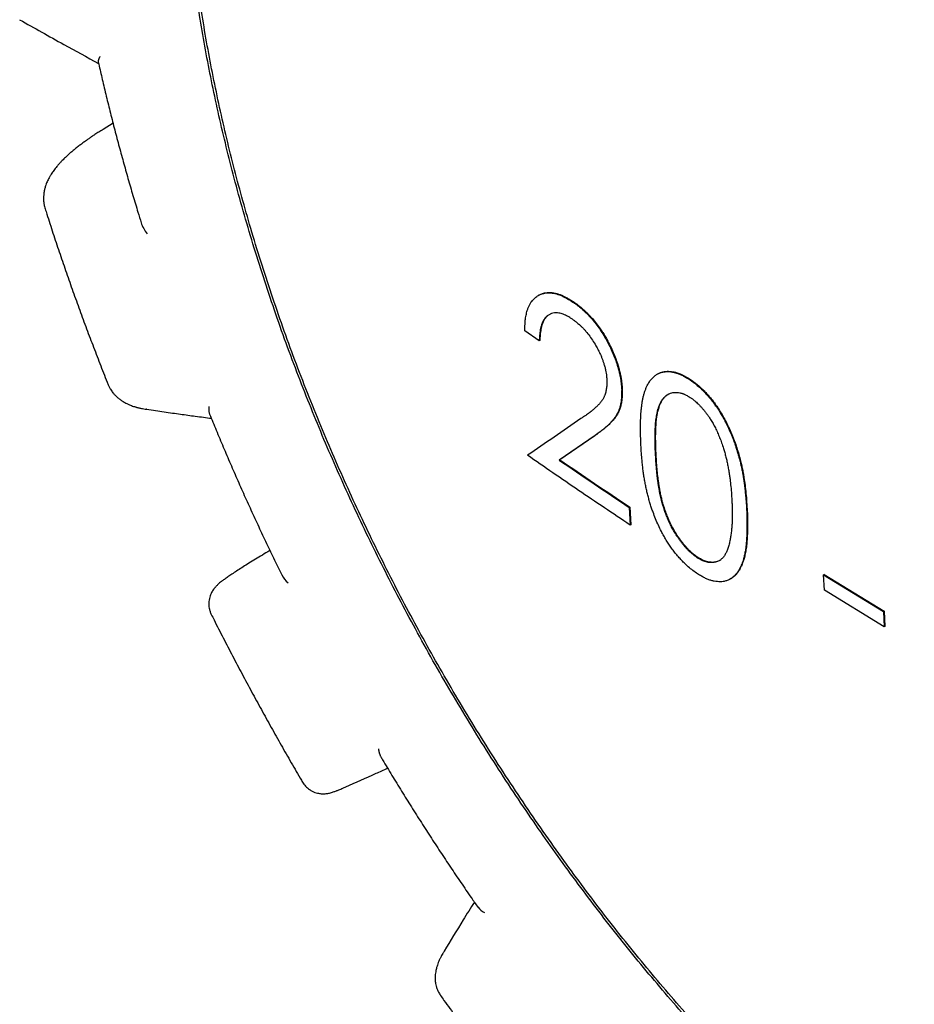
# Model space of a CAD drawing. Header units: millimetres. Extents: x 8 to 564, y 12 to 489.
# Tile 31 of 79: x 427 to 438, y 160 to 173. Entities that reach past the tile are written whole.
import ezdxf

# ---------------------------------------------------------------- set-up
doc = ezdxf.new("R2010")
doc.units = ezdxf.units.MM

msp = doc.modelspace()

# ---------------------------------------------------------------- linework, layer by layer
at = {"color": 7, "linetype": 'Continuous', "lineweight": 30}
for p, q in [((427.781, 171.246), (427.654, 171.167)), ((433.21, 169.052), (433.203, 169.048)), ((433.652, 168.97), (433.645, 168.966)), ((433.217, 168.473), (433.034, 168.6)), ((433.224, 168.477), (433.217, 168.473)), ((434.727, 168.049), (434.72, 168.045)), ((435.134, 167.986), (435.127, 167.982)), ((434.275, 167.856), (434.268, 167.852)), ((428.21, 167.598), (428.209, 167.598)), ((433.918, 167.257), (433.471, 166.951)), ((433.925, 167.261), (433.478, 166.955)), ((433.478, 166.955), (433.471, 166.951)), ((434.371, 166.352), (434.364, 166.347)), ((434.364, 166.347), (434.377, 166.121)), ((434.371, 166.352), (434.384, 166.125)), ((434.384, 166.125), (434.377, 166.121)), ((435.232, 165.706), (435.239, 165.71)), ((436.851, 165.492), (436.844, 165.488)), ((436.854, 165.292), (436.844, 165.488)), ((436.844, 165.488), (437.608, 165.021)), ((436.851, 165.492), (437.615, 165.025)), ((435.654, 165.434), (435.661, 165.438)), ((437.617, 164.826), (436.854, 165.292)), ((437.615, 165.025), (437.608, 165.021)), ((437.608, 165.021), (437.617, 164.826)), ((437.615, 165.025), (437.624, 164.83)), ((437.624, 164.83), (437.617, 164.826)), ((432.003, 160.688), (432.004, 160.689))]:
    msp.add_line(p, q, dxfattribs=at)
for centre, radius, start, end in [((428.659, 170.167), 0.554, 199.9645, 216.7935), ((430.319, 165.709), 0.446, 209.9115, 226.7736), ((432.686, 161.466), 0.332, 221.1422, 239.3013)]:
    msp.add_arc(centre, radius, start, end, dxfattribs=at)
for points, knots in [([(431.638, 164.797), (431.568, 164.926), (431.429, 165.185), (431.228, 165.577), (431.033, 165.971), (430.846, 166.367), (430.665, 166.765), (430.491, 167.165), (430.325, 167.565), (430.163, 167.974), (430.006, 168.389), (429.856, 168.811), (429.714, 169.233), (429.58, 169.654), (429.455, 170.075), (429.341, 170.489), (429.236, 170.895), (429.142, 171.292), (429.056, 171.689), (428.977, 172.082), (428.908, 172.474), (428.846, 172.863), (428.793, 173.248), (428.748, 173.636), (428.711, 174.027), (428.683, 174.419), (428.665, 174.807), (428.655, 175.19), (428.656, 175.567), (428.665, 175.933), (428.683, 176.288), (428.71, 176.632), (428.745, 176.97), (428.788, 177.301), (428.84, 177.626), (428.901, 177.945), (428.969, 178.257), (429.048, 178.566), (429.136, 178.873), (429.235, 179.176), (429.342, 179.47), (429.459, 179.755), (429.584, 180.032), (429.716, 180.295), (429.854, 180.545), (429.997, 180.782), (430.148, 181.01), (430.306, 181.229), (430.472, 181.438), (430.645, 181.638), (430.825, 181.829), (431.015, 182.012), (431.215, 182.188), (431.426, 182.355), (431.643, 182.511), (431.868, 182.656), (432.099, 182.789), (432.333, 182.909), (432.57, 183.016), (432.808, 183.111), (433.052, 183.195), (433.301, 183.268), (433.556, 183.329), (433.815, 183.381), (434.079, 183.421), (434.351, 183.45), (434.633, 183.468), (434.923, 183.475), (435.217, 183.469), (435.515, 183.451), (435.817, 183.421), (436.118, 183.379), (436.418, 183.327), (436.715, 183.264), (437.015, 183.191), (437.317, 183.107), (437.621, 183.012), (437.927, 182.906), (438.234, 182.789), (438.548, 182.661), (438.868, 182.518), (439.193, 182.363), (439.52, 182.196), (439.847, 182.018), (440.173, 181.829), (440.495, 181.633), (440.812, 181.429), (441.122, 181.219), (441.433, 181), (441.741, 180.771), (442.049, 180.533), (442.355, 180.287), (442.66, 180.032), (442.967, 179.764), (443.276, 179.483), (443.588, 179.19), (443.896, 178.887), (444.202, 178.576), (444.504, 178.257), (444.797, 177.936), (445.083, 177.612), (445.36, 177.286), (445.633, 176.954), (445.902, 176.616), (446.166, 176.272), (446.426, 175.922), (446.681, 175.567), (446.934, 175.202), (447.187, 174.825), (447.437, 174.438), (447.681, 174.046), (447.918, 173.649), (448.15, 173.249), (448.298, 172.979), (448.372, 172.844)], [0, 0, 0, 0, 0.00875, 0.0175, 0.02625, 0.035, 0.04375, 0.0525, 0.06125, 0.07, 0.079167, 0.088333, 0.0975, 0.106667, 0.115833, 0.125, 0.13375, 0.1425, 0.15125, 0.16, 0.16875, 0.1775, 0.18625, 0.195, 0.204167, 0.213333, 0.2225, 0.231667, 0.240833, 0.25, 0.25875, 0.2675, 0.27625, 0.285, 0.29375, 0.3025, 0.31125, 0.32, 0.329167, 0.338333, 0.3475, 0.356667, 0.365833, 0.375, 0.38375, 0.3925, 0.40125, 0.41, 0.41875, 0.4275, 0.43625, 0.445, 0.454167, 0.463333, 0.4725, 0.481667, 0.490833, 0.5, 0.50875, 0.5175, 0.52625, 0.535, 0.54375, 0.5525, 0.56125, 0.57, 0.579167, 0.588333, 0.5975, 0.606667, 0.615833, 0.625, 0.63375, 0.6425, 0.65125, 0.66, 0.66875, 0.6775, 0.68625, 0.695, 0.704167, 0.713333, 0.7225, 0.731667, 0.740833, 0.75, 0.75875, 0.7675, 0.77625, 0.785, 0.79375, 0.8025, 0.81125, 0.82, 0.829167, 0.838333, 0.8475, 0.856667, 0.865833, 0.875, 0.88375, 0.8925, 0.90125, 0.91, 0.91875, 0.9275, 0.93625, 0.945, 0.954167, 0.963333, 0.9725, 0.981667, 0.990833, 1, 1, 1, 1]), ([(432.005, 182.677), (432.079, 182.718), (432.227, 182.801), (432.456, 182.912), (432.69, 183.012), (432.93, 183.102), (433.176, 183.181), (433.426, 183.249), (433.682, 183.307), (433.946, 183.354), (434.22, 183.39), (434.502, 183.415), (434.789, 183.427), (435.08, 183.428), (435.376, 183.416), (435.67, 183.393), (435.964, 183.358), (436.256, 183.313), (436.551, 183.257), (436.848, 183.191), (437.148, 183.113), (437.45, 183.024), (437.754, 182.925), (438.064, 182.814), (438.381, 182.689), (438.704, 182.551), (439.029, 182.402), (439.354, 182.241), (439.679, 182.07), (440, 181.89), (440.316, 181.702), (440.627, 181.508), (440.937, 181.304), (441.247, 181.091), (441.555, 180.869), (441.863, 180.637), (442.169, 180.397), (442.478, 180.143), (442.79, 179.877), (443.105, 179.598), (443.417, 179.309), (443.726, 179.012), (444.032, 178.706), (444.331, 178.397), (444.621, 178.086), (444.903, 177.772), (445.182, 177.451), (445.456, 177.124), (445.727, 176.79), (445.993, 176.451), (446.254, 176.106), (446.515, 175.749), (446.775, 175.382), (447.033, 175.003), (447.286, 174.62), (447.532, 174.231), (447.772, 173.838), (448.003, 173.447), (448.223, 173.058), (448.434, 172.673), (448.638, 172.284), (448.836, 171.892), (449.027, 171.499), (449.211, 171.103), (449.388, 170.706), (449.561, 170.3), (449.729, 169.888), (449.892, 169.468), (450.046, 169.047), (450.192, 168.627), (450.33, 168.206), (450.457, 167.792), (450.574, 167.386), (450.681, 166.987), (450.78, 166.589), (450.871, 166.193), (450.954, 165.799), (451.028, 165.408), (451.094, 165.019), (451.153, 164.626), (451.203, 164.231), (451.245, 163.834), (451.278, 163.44), (451.302, 163.051), (451.316, 162.667), (451.32, 162.294), (451.316, 161.932), (451.303, 161.58), (451.282, 161.234), (451.252, 160.894), (451.213, 160.56), (451.167, 160.232), (451.111, 159.91), (451.047, 159.591), (450.972, 159.273), (450.887, 158.959), (450.794, 158.652), (450.691, 158.355), (450.579, 158.066), (450.461, 157.79), (450.336, 157.527), (450.205, 157.276), (450.067, 157.035), (449.921, 156.802), (449.767, 156.578), (449.606, 156.364), (449.438, 156.159), (449.26, 155.96), (449.071, 155.769), (448.873, 155.585), (448.667, 155.413), (448.453, 155.251), (448.233, 155.101), (448.081, 155.01), (448.005, 154.964)], [0, 0, 0, 0, 0.00875, 0.0175, 0.02625, 0.035, 0.0437501, 0.0525001, 0.0612501, 0.0700001, 0.0791667, 0.0883334, 0.0975, 0.1066667, 0.1158333, 0.125, 0.13375, 0.1425, 0.15125, 0.16, 0.1687501, 0.1775001, 0.1862501, 0.1950001, 0.2041667, 0.2133334, 0.2225, 0.2316667, 0.2408333, 0.25, 0.25875, 0.2675, 0.27625, 0.285, 0.2937501, 0.3025001, 0.3112501, 0.3200001, 0.3291667, 0.3383334, 0.3475, 0.3566667, 0.3658333, 0.375, 0.38375, 0.3925, 0.40125, 0.41, 0.4187501, 0.4275001, 0.4362501, 0.4450001, 0.4541667, 0.4633334, 0.4725, 0.4816667, 0.4908333, 0.5, 0.50875, 0.5175, 0.52625, 0.535, 0.5437501, 0.5525001, 0.5612501, 0.5700001, 0.5791667, 0.5883334, 0.5975, 0.6066667, 0.6158333, 0.625, 0.63375, 0.6425, 0.65125, 0.66, 0.6687501, 0.6775001, 0.6862501, 0.6950001, 0.7041667, 0.7133334, 0.7225, 0.7316667, 0.7408333, 0.75, 0.75875, 0.7675, 0.77625, 0.785, 0.7937501, 0.8025001, 0.8112501, 0.8200001, 0.8291667, 0.8383334, 0.8475, 0.8566667, 0.8658333, 0.875, 0.88375, 0.8925, 0.90125, 0.91, 0.9187501, 0.9275001, 0.9362501, 0.9450001, 0.9541667, 0.9633334, 0.9725, 0.9816667, 0.9908333, 1, 1, 1, 1]), ([(448.005, 154.964), (447.931, 154.923), (447.783, 154.84), (447.554, 154.73), (447.32, 154.629), (447.08, 154.539), (446.834, 154.46), (446.584, 154.392), (446.328, 154.335), (446.064, 154.288), (445.79, 154.251), (445.508, 154.227), (445.221, 154.214), (444.93, 154.214), (444.634, 154.225), (444.34, 154.249), (444.046, 154.283), (443.754, 154.328), (443.459, 154.384), (443.162, 154.451), (442.862, 154.528), (442.56, 154.617), (442.256, 154.716), (441.946, 154.828), (441.629, 154.952), (441.306, 155.09), (440.981, 155.239), (440.656, 155.4), (440.331, 155.572), (440.01, 155.751), (439.694, 155.939), (439.383, 156.133), (439.073, 156.337), (438.763, 156.55), (438.455, 156.773), (438.147, 157.004), (437.841, 157.245), (437.532, 157.498), (437.22, 157.764), (436.905, 158.044), (436.593, 158.332), (436.284, 158.629), (435.978, 158.935), (435.679, 159.244), (435.389, 159.556), (435.107, 159.87), (434.829, 160.19), (434.554, 160.517), (434.283, 160.851), (434.017, 161.19), (433.756, 161.536), (433.495, 161.892), (433.235, 162.259), (432.977, 162.638), (432.724, 163.022), (432.478, 163.41), (432.238, 163.803), (432.007, 164.194), (431.787, 164.583), (431.576, 164.969), (431.372, 165.357), (431.174, 165.749), (430.983, 166.143), (430.799, 166.538), (430.622, 166.936), (430.449, 167.341), (430.281, 167.754), (430.118, 168.174), (429.964, 168.594), (429.818, 169.015), (429.68, 169.435), (429.553, 169.849), (429.436, 170.255), (429.329, 170.654), (429.23, 171.052), (429.139, 171.448), (429.057, 171.842), (428.982, 172.234), (428.916, 172.623), (428.857, 173.015), (428.807, 173.41), (428.765, 173.808), (428.732, 174.201), (428.709, 174.59), (428.694, 174.974), (428.69, 175.347), (428.694, 175.709), (428.707, 176.061), (428.728, 176.407), (428.758, 176.747), (428.797, 177.081), (428.843, 177.409), (428.899, 177.731), (428.963, 178.051), (429.038, 178.368), (429.123, 178.683), (429.216, 178.989), (429.319, 179.287), (429.431, 179.576), (429.549, 179.852), (429.674, 180.115), (429.805, 180.365), (429.943, 180.607), (430.089, 180.839), (430.243, 181.063), (430.404, 181.278), (430.572, 181.483), (430.75, 181.681), (430.939, 181.873), (431.137, 182.056), (431.343, 182.229), (431.557, 182.39), (431.777, 182.541), (431.929, 182.632), (432.005, 182.677)], [0, 0, 0, 0, 0.00875, 0.0175, 0.02625, 0.035, 0.04375, 0.0525, 0.06125, 0.07, 0.079167, 0.088333, 0.0975, 0.106667, 0.115833, 0.125, 0.13375, 0.1425, 0.15125, 0.16, 0.16875, 0.1775, 0.18625, 0.195, 0.204167, 0.213333, 0.2225, 0.231667, 0.240833, 0.25, 0.25875, 0.2675, 0.27625, 0.285, 0.29375, 0.3025, 0.31125, 0.32, 0.329167, 0.338333, 0.3475, 0.356667, 0.365833, 0.375, 0.38375, 0.3925, 0.40125, 0.41, 0.41875, 0.4275, 0.43625, 0.445, 0.454167, 0.463333, 0.4725, 0.481667, 0.490833, 0.5, 0.50875, 0.5175, 0.52625, 0.535, 0.54375, 0.5525, 0.56125, 0.57, 0.579167, 0.588333, 0.5975, 0.606667, 0.615833, 0.625, 0.63375, 0.6425, 0.65125, 0.66, 0.66875, 0.6775, 0.68625, 0.695, 0.704167, 0.713333, 0.7225, 0.731667, 0.740833, 0.75, 0.75875, 0.7675, 0.77625, 0.785, 0.79375, 0.8025, 0.81125, 0.82, 0.829167, 0.838333, 0.8475, 0.856667, 0.865833, 0.875, 0.88375, 0.8925, 0.90125, 0.91, 0.91875, 0.9275, 0.93625, 0.945, 0.954167, 0.963333, 0.9725, 0.981667, 0.990833, 1, 1, 1, 1]), ([(448.372, 172.844), (448.442, 172.715), (448.581, 172.456), (448.782, 172.064), (448.977, 171.67), (449.164, 171.274), (449.345, 170.876), (449.519, 170.477), (449.685, 170.076), (449.847, 169.668), (450.004, 169.252), (450.154, 168.831), (450.296, 168.409), (450.43, 167.987), (450.555, 167.566), (450.669, 167.153), (450.774, 166.747), (450.868, 166.349), (450.955, 165.953), (451.033, 165.559), (451.102, 165.167), (451.164, 164.779), (451.217, 164.393), (451.262, 164.005), (451.299, 163.614), (451.327, 163.222), (451.345, 162.834), (451.355, 162.452), (451.354, 162.074), (451.345, 161.708), (451.327, 161.353), (451.3, 161.01), (451.265, 160.672), (451.222, 160.34), (451.17, 160.015), (451.11, 159.696), (451.041, 159.384), (450.962, 159.075), (450.874, 158.769), (450.775, 158.466), (450.668, 158.171), (450.551, 157.886), (450.426, 157.61), (450.294, 157.347), (450.156, 157.097), (450.013, 156.859), (449.862, 156.631), (449.704, 156.412), (449.538, 156.203), (449.365, 156.003), (449.185, 155.812), (448.995, 155.629), (448.795, 155.453), (448.584, 155.286), (448.367, 155.13), (448.142, 154.985), (447.911, 154.852), (447.677, 154.732), (447.44, 154.625), (447.202, 154.53), (446.958, 154.447), (446.709, 154.374), (446.454, 154.312), (446.195, 154.261), (445.931, 154.221), (445.659, 154.191), (445.377, 154.173), (445.087, 154.167), (444.793, 154.173), (444.495, 154.19), (444.193, 154.221), (443.892, 154.262), (443.592, 154.314), (443.295, 154.377), (442.995, 154.45), (442.693, 154.535), (442.389, 154.63), (442.083, 154.735), (441.776, 154.852), (441.462, 154.981), (441.142, 155.123), (440.817, 155.278), (440.49, 155.445), (440.164, 155.623), (439.837, 155.812), (439.515, 156.009), (439.198, 156.212), (438.888, 156.422), (438.578, 156.642), (438.269, 156.87), (437.961, 157.108), (437.655, 157.354), (437.35, 157.609), (437.043, 157.877), (436.734, 158.158), (436.422, 158.452), (436.114, 158.754), (435.808, 159.065), (435.506, 159.384), (435.213, 159.706), (434.927, 160.03), (434.65, 160.355), (434.377, 160.687), (434.108, 161.025), (433.844, 161.369), (433.584, 161.719), (433.329, 162.074), (433.076, 162.44), (432.823, 162.816), (432.573, 163.204), (432.329, 163.596), (432.092, 163.992), (431.86, 164.392), (431.712, 164.662), (431.638, 164.797)], [0, 0, 0, 0, 0.00875, 0.0175, 0.02625, 0.035, 0.04375, 0.0525, 0.06125, 0.07, 0.079167, 0.088333, 0.0975, 0.106667, 0.115833, 0.125, 0.13375, 0.1425, 0.15125, 0.16, 0.16875, 0.1775, 0.18625, 0.195, 0.204167, 0.213333, 0.2225, 0.231667, 0.240833, 0.25, 0.25875, 0.2675, 0.27625, 0.285, 0.29375, 0.3025, 0.31125, 0.32, 0.329167, 0.338333, 0.3475, 0.356667, 0.365833, 0.375, 0.38375, 0.3925, 0.40125, 0.41, 0.41875, 0.4275, 0.43625, 0.445, 0.454167, 0.463333, 0.4725, 0.481667, 0.490833, 0.5, 0.50875, 0.5175, 0.52625, 0.535, 0.54375, 0.5525, 0.56125, 0.57, 0.579167, 0.588333, 0.5975, 0.606667, 0.615833, 0.625, 0.63375, 0.6425, 0.65125, 0.66, 0.66875, 0.6775, 0.68625, 0.695, 0.704167, 0.713333, 0.7225, 0.731667, 0.740833, 0.75, 0.75875, 0.7675, 0.77625, 0.785, 0.79375, 0.8025, 0.81125, 0.82, 0.829167, 0.838333, 0.8475, 0.856667, 0.865833, 0.875, 0.88375, 0.8925, 0.90125, 0.91, 0.91875, 0.9275, 0.93625, 0.945, 0.954167, 0.963333, 0.9725, 0.981667, 0.990833, 1, 1, 1, 1]), ([(426.59, 172.566), (426.777, 172.461), (427.109, 172.273), (427.448, 172.089), (427.597, 172.009)], [0, 0, 0, 0, 0.5630995, 1, 1, 1, 1]), ([(427.613, 172.096), (427.613, 172.096), (427.613, 172.096), (427.613, 172.094), (427.611, 172.091), (427.609, 172.086), (427.606, 172.081), (427.603, 172.076), (427.601, 172.071), (427.599, 172.066), (427.597, 172.06), (427.595, 172.053), (427.593, 172.046), (427.592, 172.039), (427.592, 172.032), (427.592, 172.027), (427.593, 172.024), (427.593, 172.024)], [0, 0, 0, 0, 0.002197, 0.005491, 0.048939, 0.100666, 0.170642, 0.227444, 0.292372, 0.365433, 0.446632, 0.535975, 0.633469, 0.750466, 0.862873, 0.970698, 1, 1, 1, 1]), ([(427.593, 172.024), (427.608, 171.959), (427.639, 171.824), (427.688, 171.617), (427.741, 171.402), (427.795, 171.187), (427.852, 170.972), (427.911, 170.757), (427.971, 170.542), (428.034, 170.326), (428.09, 170.138), (428.126, 170.022), (428.139, 169.978)], [0, 0, 0, 0, 0.095148, 0.200257, 0.30536, 0.410459, 0.515553, 0.620642, 0.725726, 0.830805, 0.93588, 1, 1, 1, 1]), ([(427.653, 171.167), (427.636, 171.156), (427.601, 171.134), (427.552, 171.103), (427.509, 171.075), (427.473, 171.05), (427.443, 171.029), (427.419, 171.011), (427.397, 170.996), (427.376, 170.98), (427.356, 170.964), (427.327, 170.943), (427.293, 170.915), (427.254, 170.883), (427.217, 170.851), (427.187, 170.823), (427.163, 170.8), (427.142, 170.779), (427.12, 170.756), (427.096, 170.731), (427.074, 170.706), (427.054, 170.681), (427.035, 170.657), (427.017, 170.633), (427.001, 170.609), (426.989, 170.59), (426.979, 170.573), (426.969, 170.557), (426.958, 170.537), (426.946, 170.512), (426.938, 170.494), (426.934, 170.484)], [0, 0, 0, 0, 0.0492854, 0.098557, 0.1420423, 0.1797147, 0.2115474, 0.2375145, 0.2609133, 0.283292, 0.3072388, 0.3327582, 0.3818794, 0.4315831, 0.4807648, 0.5273829, 0.557752, 0.5863507, 0.6204381, 0.6609675, 0.6998416, 0.7337597, 0.7676703, 0.8036911, 0.8373018, 0.8671938, 0.8829706, 0.9040872, 0.930591, 0.9625394, 1, 1, 1, 1]), ([(426.934, 170.484), (426.931, 170.476), (426.925, 170.459), (426.917, 170.436), (426.911, 170.415), (426.906, 170.396), (426.903, 170.38), (426.901, 170.367), (426.899, 170.356), (426.898, 170.345), (426.897, 170.334), (426.896, 170.322), (426.895, 170.308), (426.894, 170.292), (426.895, 170.278), (426.895, 170.264), (426.896, 170.249), (426.898, 170.23), (426.902, 170.208), (426.907, 170.181), (426.913, 170.163), (426.916, 170.154)], [0, 0, 0, 0, 0.084883, 0.159369, 0.223373, 0.290159, 0.339414, 0.375159, 0.409302, 0.442611, 0.475083, 0.506719, 0.554316, 0.599964, 0.644347, 0.675421, 0.717838, 0.77157, 0.836566, 0.912748, 1, 1, 1, 1]), ([(426.916, 170.154), (426.923, 170.131), (426.955, 170.028), (427.015, 169.846), (427.094, 169.608), (427.176, 169.37), (427.259, 169.131), (427.345, 168.893), (427.432, 168.656), (427.521, 168.418), (427.612, 168.181), (427.677, 168.015), (427.711, 167.929), (427.714, 167.922)], [0, 0, 0, 0, 0.030811, 0.137509, 0.244179, 0.350824, 0.457443, 0.564038, 0.670609, 0.777158, 0.883684, 0.99019, 1, 1, 1, 1]), ([(433.034, 168.6), (433.034, 168.615), (433.034, 168.643), (433.035, 168.683), (433.037, 168.717), (433.04, 168.749), (433.045, 168.781), (433.052, 168.813), (433.06, 168.844), (433.07, 168.877), (433.083, 168.911), (433.1, 168.945), (433.124, 168.98), (433.155, 169.014), (433.195, 169.045), (433.24, 169.067), (433.289, 169.081), (433.342, 169.085), (433.391, 169.08), (433.436, 169.07), (433.476, 169.057), (433.516, 169.04), (433.556, 169.02), (433.599, 168.995), (433.629, 168.976), (433.645, 168.966)], [0, 0, 0, 0, 0.037239, 0.070425, 0.099585, 0.124753, 0.155503, 0.186503, 0.217818, 0.24951, 0.290961, 0.332242, 0.373549, 0.435969, 0.49953, 0.563577, 0.626159, 0.687917, 0.749517, 0.79029, 0.831761, 0.87414, 0.910673, 0.952593, 1, 1, 1, 1]), ([(433.211, 169.051), (433.223, 169.058), (433.25, 169.073), (433.296, 169.085), (433.349, 169.089), (433.398, 169.084), (433.443, 169.074), (433.483, 169.061), (433.523, 169.044), (433.563, 169.024), (433.606, 168.999), (433.636, 168.98), (433.652, 168.97)], [0, 0, 0, 0, 0.108182, 0.236019, 0.362238, 0.488201, 0.571393, 0.656129, 0.742836, 0.817418, 0.90307, 1, 1, 1, 1]), ([(433.645, 168.966), (433.658, 168.957), (433.681, 168.94), (433.715, 168.914), (433.747, 168.889), (433.779, 168.861), (433.811, 168.831), (433.843, 168.799), (433.873, 168.767), (433.901, 168.734), (433.928, 168.701), (433.955, 168.667), (433.988, 168.621), (434.029, 168.56), (434.074, 168.482), (434.116, 168.402), (434.153, 168.321), (434.186, 168.24), (434.21, 168.169), (434.228, 168.107), (434.241, 168.054), (434.252, 168.002), (434.259, 167.951), (434.265, 167.901), (434.267, 167.869), (434.268, 167.852)], [0, 0, 0, 0, 0.0406317, 0.0771831, 0.1097068, 0.1434639, 0.180203, 0.2153879, 0.2491299, 0.2811205, 0.3127299, 0.3440447, 0.3751543, 0.4371006, 0.4993283, 0.5638639, 0.626646, 0.6882451, 0.7492652, 0.7907247, 0.8322231, 0.8739741, 0.9161876, 0.9557638, 1, 1, 1, 1]), ([(433.652, 168.97), (433.665, 168.961), (433.689, 168.944), (433.722, 168.919), (433.754, 168.893), (433.786, 168.865), (433.818, 168.835), (433.85, 168.803), (433.889, 168.761), (433.935, 168.706), (433.982, 168.645), (434.02, 168.588), (434.051, 168.538), (434.086, 168.478), (434.123, 168.406), (434.16, 168.325), (434.193, 168.245), (434.217, 168.173), (434.235, 168.111), (434.248, 168.058), (434.259, 168.006), (434.266, 167.956), (434.272, 167.906), (434.274, 167.873), (434.275, 167.856)], [0, 0, 0, 0, 0.040603, 0.077149, 0.10969, 0.14343, 0.180134, 0.215331, 0.249132, 0.31266, 0.375046, 0.416368, 0.457721, 0.499323, 0.563803, 0.626566, 0.688185, 0.749263, 0.790671, 0.832153, 0.873922, 0.916187, 0.955723, 1, 1, 1, 1]), ([(433.642, 168.746), (433.63, 168.753), (433.609, 168.767), (433.579, 168.784), (433.551, 168.799), (433.523, 168.81), (433.495, 168.819), (433.463, 168.826), (433.428, 168.829), (433.391, 168.825), (433.357, 168.814), (433.33, 168.798), (433.309, 168.781), (433.292, 168.763), (433.275, 168.739), (433.258, 168.708), (433.244, 168.67), (433.234, 168.631), (433.227, 168.596), (433.222, 168.559), (433.219, 168.519), (433.218, 168.489), (433.217, 168.473)], [0, 0, 0, 0, 0.047344, 0.088946, 0.124937, 0.166806, 0.208523, 0.250284, 0.311567, 0.373072, 0.435581, 0.499838, 0.540832, 0.581839, 0.623055, 0.685679, 0.749835, 0.800392, 0.849973, 0.893969, 0.941378, 1, 1, 1, 1]), ([(433.349, 168.808), (433.344, 168.805), (433.329, 168.796), (433.307, 168.777), (433.284, 168.747), (433.265, 168.712), (433.252, 168.674), (433.242, 168.635), (433.235, 168.6), (433.23, 168.563), (433.226, 168.523), (433.225, 168.493), (433.224, 168.477)], [0, 0, 0, 0, 0.05671, 0.17253, 0.288898, 0.40705, 0.528167, 0.623342, 0.716917, 0.79995, 0.889336, 1, 1, 1, 1]), ([(433.642, 168.746), (433.652, 168.739), (433.671, 168.725), (433.698, 168.704), (433.724, 168.683), (433.749, 168.659), (433.775, 168.633), (433.809, 168.597), (433.85, 168.547), (433.896, 168.481), (433.936, 168.415), (433.97, 168.353), (433.994, 168.303), (434.013, 168.26), (434.027, 168.223), (434.04, 168.183), (434.053, 168.141), (434.063, 168.098), (434.071, 168.058), (434.076, 168.016), (434.078, 167.988), (434.079, 167.973)], [0, 0, 0, 0, 0.04787, 0.08969, 0.125564, 0.167503, 0.209082, 0.250468, 0.331798, 0.414618, 0.500341, 0.565362, 0.62826, 0.669329, 0.70993, 0.750265, 0.801566, 0.851147, 0.895813, 0.943333, 1, 1, 1, 1]), ([(434.513, 167.168), (434.512, 167.206), (434.509, 167.28), (434.508, 167.385), (434.51, 167.48), (434.515, 167.555), (434.52, 167.615), (434.526, 167.662), (434.533, 167.706), (434.541, 167.748), (434.551, 167.789), (434.564, 167.828), (434.578, 167.866), (434.597, 167.907), (434.621, 167.949), (434.651, 167.989), (434.684, 168.021), (434.721, 168.047), (434.76, 168.065), (434.8, 168.075), (434.839, 168.079), (434.877, 168.079), (434.916, 168.074), (434.955, 168.064), (434.995, 168.051), (435.037, 168.033), (435.081, 168.01), (435.112, 167.991), (435.127, 167.982)], [0, 0, 0, 0, 0.069972, 0.134686, 0.194197, 0.248578, 0.281312, 0.312949, 0.343521, 0.373059, 0.403488, 0.434453, 0.466028, 0.498283, 0.543007, 0.586141, 0.62797, 0.668802, 0.708969, 0.74882, 0.780458, 0.811744, 0.842851, 0.873952, 0.903347, 0.934048, 0.966218, 1, 1, 1, 1]), ([(434.728, 168.049), (434.734, 168.052), (434.75, 168.062), (434.778, 168.072), (434.811, 168.08), (434.846, 168.083), (434.884, 168.083), (434.923, 168.078), (434.967, 168.068), (435.016, 168.05), (435.074, 168.022), (435.114, 167.998), (435.134, 167.986)], [0, 0, 0, 0, 0.063815, 0.154157, 0.244132, 0.339232, 0.433352, 0.527006, 0.620715, 0.739427, 0.86549, 1, 1, 1, 1]), ([(427.714, 167.922), (427.719, 167.909), (427.729, 167.885), (427.747, 167.855), (427.763, 167.83), (427.781, 167.806), (427.802, 167.783), (427.829, 167.757), (427.858, 167.732), (427.893, 167.707), (427.927, 167.686), (427.959, 167.67), (427.989, 167.656), (428.017, 167.645), (428.043, 167.636), (428.063, 167.63), (428.08, 167.625), (428.092, 167.621), (428.106, 167.618), (428.123, 167.614), (428.146, 167.609), (428.175, 167.603), (428.197, 167.6), (428.209, 167.598)], [0, 0, 0, 0, 0.062245, 0.114038, 0.155597, 0.193283, 0.249094, 0.298865, 0.365097, 0.43235, 0.506502, 0.560206, 0.616236, 0.669013, 0.714921, 0.755722, 0.778184, 0.800412, 0.82252, 0.851203, 0.89037, 0.939957, 1, 1, 1, 1]), ([(434.079, 167.973), (434.079, 167.961), (434.079, 167.938), (434.078, 167.907), (434.076, 167.879), (434.072, 167.854), (434.067, 167.828), (434.061, 167.803), (434.054, 167.781), (434.047, 167.763), (434.039, 167.748), (434.031, 167.732), (434.021, 167.716), (434.01, 167.7), (433.998, 167.685), (433.984, 167.669), (433.97, 167.653), (433.955, 167.638), (433.939, 167.623), (433.923, 167.608), (433.905, 167.593), (433.887, 167.578), (433.87, 167.565), (433.852, 167.551), (433.832, 167.537), (433.808, 167.52), (433.78, 167.501), (433.76, 167.487), (433.749, 167.48)], [0, 0, 0, 0, 0.04277, 0.080011, 0.111782, 0.143535, 0.179348, 0.215277, 0.251418, 0.276394, 0.303028, 0.331369, 0.361457, 0.393326, 0.427003, 0.462512, 0.499874, 0.536119, 0.573784, 0.612877, 0.653405, 0.695375, 0.738793, 0.770918, 0.815851, 0.869008, 0.93039, 1, 1, 1, 1]), ([(435.127, 167.982), (435.148, 167.967), (435.188, 167.94), (435.246, 167.892), (435.298, 167.845), (435.343, 167.797), (435.384, 167.751), (435.424, 167.701), (435.462, 167.65), (435.497, 167.598), (435.531, 167.546), (435.563, 167.491), (435.597, 167.428), (435.632, 167.355), (435.668, 167.272), (435.697, 167.197), (435.721, 167.131), (435.739, 167.075), (435.756, 167.018), (435.772, 166.96), (435.786, 166.902), (435.799, 166.842), (435.811, 166.783), (435.819, 166.732), (435.825, 166.692), (435.83, 166.661), (435.834, 166.63), (435.838, 166.597), (435.842, 166.564), (435.845, 166.53), (435.851, 166.474), (435.857, 166.394), (435.861, 166.327), (435.863, 166.292)], [0, 0, 0, 0, 0.044597, 0.086224, 0.125229, 0.1565, 0.187697, 0.218992, 0.250553, 0.280092, 0.309876, 0.340049, 0.370752, 0.412737, 0.456192, 0.501381, 0.530514, 0.560128, 0.590281, 0.621028, 0.652422, 0.684511, 0.717342, 0.750956, 0.767743, 0.785064, 0.802922, 0.821322, 0.840267, 0.859761, 0.879805, 0.937786, 1, 1, 1, 1]), ([(435.134, 167.986), (435.15, 167.975), (435.181, 167.954), (435.225, 167.919), (435.268, 167.883), (435.309, 167.844), (435.35, 167.801), (435.391, 167.755), (435.431, 167.705), (435.473, 167.649), (435.516, 167.585), (435.559, 167.513), (435.593, 167.451), (435.619, 167.399), (435.638, 167.359), (435.657, 167.319), (435.674, 167.277), (435.692, 167.234), (435.713, 167.178), (435.737, 167.107), (435.763, 167.022), (435.781, 166.956), (435.792, 166.907), (435.799, 166.878), (435.806, 166.848), (435.812, 166.818), (435.817, 166.787), (435.823, 166.757), (435.832, 166.704), (435.842, 166.627), (435.854, 166.523), (435.863, 166.411), (435.867, 166.335), (435.87, 166.296)], [0, 0, 0, 0, 0.033723, 0.065744, 0.0962, 0.125247, 0.15648, 0.187665, 0.218972, 0.250569, 0.289971, 0.329903, 0.370705, 0.391537, 0.412704, 0.43424, 0.456181, 0.478559, 0.501402, 0.545049, 0.589845, 0.635977, 0.651844, 0.667888, 0.684116, 0.700532, 0.717143, 0.733953, 0.750968, 0.805176, 0.864692, 0.929609, 1, 1, 1, 1]), ([(434.268, 167.852), (434.268, 167.839), (434.268, 167.816), (434.267, 167.783), (434.266, 167.756), (434.265, 167.73), (434.262, 167.704), (434.257, 167.678), (434.252, 167.652), (434.244, 167.623), (434.234, 167.591), (434.22, 167.558), (434.203, 167.526), (434.183, 167.495), (434.159, 167.464), (434.131, 167.433), (434.099, 167.4), (434.065, 167.369), (434.031, 167.341), (433.997, 167.315), (433.959, 167.287), (433.932, 167.267), (433.918, 167.257)], [0, 0, 0, 0, 0.0384331, 0.0720873, 0.1009812, 0.1251446, 0.1557333, 0.1866855, 0.2180555, 0.2498952, 0.2958678, 0.3436881, 0.3935309, 0.4455507, 0.4998833, 0.5660437, 0.6363045, 0.7107254, 0.7778132, 0.8418935, 0.9159532, 1, 1, 1, 1]), ([(434.275, 167.856), (434.275, 167.843), (434.275, 167.82), (434.275, 167.787), (434.274, 167.76), (434.272, 167.734), (434.269, 167.708), (434.264, 167.682), (434.259, 167.656), (434.252, 167.63), (434.245, 167.605), (434.235, 167.581), (434.225, 167.558), (434.213, 167.535), (434.199, 167.513), (434.184, 167.491), (434.168, 167.471), (434.152, 167.452), (434.135, 167.434), (434.117, 167.415), (434.098, 167.397), (434.078, 167.379), (434.059, 167.362), (434.038, 167.345), (434.015, 167.327), (433.988, 167.307), (433.957, 167.284), (433.936, 167.269), (433.925, 167.261)], [0, 0, 0, 0, 0.038397, 0.072039, 0.100944, 0.125142, 0.155664, 0.186593, 0.217985, 0.249889, 0.282516, 0.316069, 0.350615, 0.386216, 0.422928, 0.460804, 0.499888, 0.53639, 0.574187, 0.61329, 0.653709, 0.695455, 0.738537, 0.773101, 0.820919, 0.874673, 0.934365, 1, 1, 1, 1]), ([(434.699, 167.04), (434.698, 167.058), (434.697, 167.092), (434.695, 167.142), (434.695, 167.19), (434.694, 167.235), (434.695, 167.277), (434.696, 167.317), (434.697, 167.359), (434.7, 167.414), (434.707, 167.48), (434.716, 167.534), (434.723, 167.567), (434.727, 167.583), (434.731, 167.599), (434.736, 167.613), (434.74, 167.627), (434.749, 167.651), (434.763, 167.682), (434.783, 167.718), (434.805, 167.746), (434.826, 167.767), (434.847, 167.783), (434.869, 167.795), (434.893, 167.805), (434.919, 167.811), (434.948, 167.814), (434.977, 167.813), (435.002, 167.81), (435.022, 167.805), (435.035, 167.802), (435.048, 167.798), (435.061, 167.793), (435.075, 167.787), (435.092, 167.778), (435.115, 167.766), (435.132, 167.756), (435.141, 167.75)], [0, 0, 0, 0, 0.040316, 0.078895, 0.115741, 0.150862, 0.184261, 0.215949, 0.245932, 0.284168, 0.350517, 0.412154, 0.427555, 0.442658, 0.457468, 0.471993, 0.486238, 0.500212, 0.545382, 0.588774, 0.630654, 0.661254, 0.691303, 0.720946, 0.750329, 0.781796, 0.812999, 0.844128, 0.875372, 0.888512, 0.901292, 0.913729, 0.925839, 0.937644, 0.953801, 0.974576, 1, 1, 1, 1]), ([(434.706, 167.044), (434.705, 167.062), (434.704, 167.096), (434.702, 167.147), (434.702, 167.194), (434.701, 167.239), (434.702, 167.282), (434.703, 167.321), (434.704, 167.363), (434.707, 167.415), (434.713, 167.476), (434.723, 167.54), (434.736, 167.596), (434.749, 167.637), (434.761, 167.666), (434.77, 167.686), (434.78, 167.705), (434.791, 167.722), (434.802, 167.738), (434.818, 167.757), (434.838, 167.776), (434.855, 167.786), (434.863, 167.791)], [0, 0, 0, 0, 0.05742, 0.112358, 0.164822, 0.214819, 0.262359, 0.307452, 0.350111, 0.40457, 0.48927, 0.568562, 0.642719, 0.712078, 0.744597, 0.776436, 0.807637, 0.838247, 0.868314, 0.89789, 0.95577, 1, 1, 1, 1]), ([(435.141, 167.75), (435.151, 167.744), (435.168, 167.731), (435.191, 167.714), (435.212, 167.697), (435.233, 167.678), (435.255, 167.656), (435.279, 167.63), (435.304, 167.602), (435.33, 167.571), (435.354, 167.538), (435.378, 167.505), (435.405, 167.464), (435.434, 167.416), (435.464, 167.359), (435.487, 167.31), (435.505, 167.268), (435.518, 167.236), (435.531, 167.203), (435.543, 167.169), (435.555, 167.135), (435.568, 167.093), (435.583, 167.045), (435.597, 166.989), (435.611, 166.933), (435.623, 166.875), (435.634, 166.816), (435.643, 166.759), (435.652, 166.691), (435.661, 166.61), (435.67, 166.51), (435.673, 166.442), (435.675, 166.407)], [0, 0, 0, 0, 0.025959, 0.0472418, 0.0638862, 0.0836481, 0.1046012, 0.1268285, 0.1521181, 0.1773253, 0.2025503, 0.2278931, 0.2534522, 0.2911078, 0.3300329, 0.3705766, 0.3915579, 0.4130564, 0.4351044, 0.4577321, 0.4809671, 0.5048352, 0.5412989, 0.5788755, 0.6176424, 0.6576705, 0.699024, 0.7417612, 0.7782053, 0.8453367, 0.9192403, 1, 1, 1, 1]), ([(429.003, 167.635), (429.003, 167.635), (429.003, 167.635), (429.003, 167.632), (429.003, 167.628), (429.002, 167.621), (429.002, 167.614), (429.001, 167.607), (429.001, 167.6), (429.001, 167.592), (429.001, 167.583), (429.002, 167.574), (429.004, 167.563), (429.007, 167.552), (429.009, 167.544), (429.011, 167.539), (429.012, 167.538)], [0, 0, 0, 0, 0.0024301, 0.0060732, 0.0541261, 0.1113348, 0.1887279, 0.2515497, 0.3233594, 0.4041633, 0.4939681, 0.5927806, 0.7006078, 0.8300049, 0.9543247, 1, 1, 1, 1]), ([(428.21, 167.598), (428.248, 167.592), (428.322, 167.581), (428.431, 167.565), (428.537, 167.551), (428.638, 167.537), (428.735, 167.523), (428.834, 167.51), (428.933, 167.497), (429.001, 167.488), (429.034, 167.484)], [0, 0, 0, 0, 0.139194, 0.2730825, 0.4016673, 0.5249496, 0.6429305, 0.7556111, 0.8816099, 1, 1, 1, 1]), ([(429.012, 167.538), (429.04, 167.469), (429.097, 167.329), (429.186, 167.117), (429.278, 166.903), (429.372, 166.688), (429.467, 166.474), (429.564, 166.261), (429.663, 166.048), (429.764, 165.835), (429.854, 165.648), (429.911, 165.532), (429.933, 165.486)], [0, 0, 0, 0, 0.099605, 0.203757, 0.307906, 0.412054, 0.516198, 0.620341, 0.724482, 0.828621, 0.932758, 1, 1, 1, 1]), ([(435.237, 165.498), (435.216, 165.513), (435.177, 165.54), (435.119, 165.587), (435.068, 165.635), (435.023, 165.682), (434.982, 165.728), (434.942, 165.777), (434.905, 165.827), (434.869, 165.878), (434.836, 165.931), (434.804, 165.985), (434.771, 166.048), (434.736, 166.12), (434.7, 166.201), (434.672, 166.274), (434.649, 166.338), (434.632, 166.393), (434.616, 166.448), (434.601, 166.505), (434.587, 166.562), (434.574, 166.621), (434.563, 166.681), (434.554, 166.732), (434.548, 166.772), (434.544, 166.803), (434.54, 166.834), (434.536, 166.866), (434.533, 166.898), (434.529, 166.932), (434.524, 166.987), (434.518, 167.066), (434.515, 167.133), (434.513, 167.168)], [0, 0, 0, 0, 0.044813, 0.086406, 0.12513, 0.156507, 0.187678, 0.218816, 0.250096, 0.279687, 0.309479, 0.339624, 0.370269, 0.412142, 0.45546, 0.500502, 0.528768, 0.557775, 0.587584, 0.618248, 0.649818, 0.682341, 0.715858, 0.750408, 0.767299, 0.784715, 0.802659, 0.821135, 0.840145, 0.859693, 0.879781, 0.937821, 1, 1, 1, 1]), ([(435.232, 165.706), (435.224, 165.712), (435.208, 165.723), (435.188, 165.738), (435.169, 165.753), (435.152, 165.768), (435.133, 165.785), (435.114, 165.804), (435.092, 165.827), (435.069, 165.853), (435.044, 165.883), (435.019, 165.916), (434.995, 165.95), (434.967, 165.991), (434.936, 166.04), (434.904, 166.097), (434.881, 166.146), (434.863, 166.184), (434.852, 166.211), (434.841, 166.239), (434.83, 166.267), (434.819, 166.295), (434.809, 166.325), (434.796, 166.367), (434.78, 166.422), (434.763, 166.492), (434.75, 166.556), (434.74, 166.612), (434.733, 166.659), (434.727, 166.703), (434.719, 166.762), (434.712, 166.838), (434.704, 166.937), (434.701, 167.005), (434.699, 167.04)], [0, 0, 0, 0, 0.022418, 0.0414, 0.056962, 0.072262, 0.090069, 0.108217, 0.126764, 0.150996, 0.175635, 0.200778, 0.226514, 0.252926, 0.291786, 0.331435, 0.372245, 0.39018, 0.408417, 0.426977, 0.445885, 0.465162, 0.484827, 0.504899, 0.549639, 0.597957, 0.650053, 0.682591, 0.716525, 0.751879, 0.778275, 0.845301, 0.919191, 1, 1, 1, 1]), ([(435.239, 165.71), (435.231, 165.716), (435.215, 165.727), (435.195, 165.743), (435.176, 165.757), (435.159, 165.772), (435.14, 165.789), (435.121, 165.808), (435.097, 165.833), (435.069, 165.865), (435.038, 165.903), (435.008, 165.945), (434.98, 165.985), (434.957, 166.022), (434.937, 166.055), (434.918, 166.089), (434.9, 166.125), (434.878, 166.17), (434.854, 166.225), (434.829, 166.291), (434.811, 166.345), (434.798, 166.386), (434.79, 166.415), (434.782, 166.444), (434.775, 166.474), (434.768, 166.505), (434.761, 166.537), (434.754, 166.574), (434.747, 166.616), (434.74, 166.663), (434.734, 166.707), (434.727, 166.766), (434.719, 166.842), (434.711, 166.941), (434.708, 167.009), (434.706, 167.044)], [0, 0, 0, 0, 0.02245, 0.041438, 0.05698, 0.072291, 0.090128, 0.108266, 0.126763, 0.157158, 0.188196, 0.220058, 0.252912, 0.276182, 0.299675, 0.323475, 0.347663, 0.372315, 0.41462, 0.458719, 0.504885, 0.523656, 0.543056, 0.563105, 0.583819, 0.605214, 0.627305, 0.650105, 0.682633, 0.716551, 0.751883, 0.778292, 0.845335, 0.919219, 1, 1, 1, 1]), ([(435.675, 166.407), (435.676, 166.385), (435.678, 166.344), (435.678, 166.284), (435.678, 166.228), (435.677, 166.175), (435.675, 166.124), (435.67, 166.07), (435.665, 166.014), (435.656, 165.958), (435.645, 165.903), (435.635, 165.867), (435.63, 165.848)], [0, 0, 0, 0, 0.104039, 0.203117, 0.297275, 0.386562, 0.471033, 0.563915, 0.674646, 0.776248, 0.881067, 1, 1, 1, 1]), ([(435.863, 166.292), (435.864, 166.253), (435.866, 166.179), (435.866, 166.075), (435.864, 165.981), (435.859, 165.911), (435.854, 165.863), (435.85, 165.831), (435.846, 165.801), (435.841, 165.772), (435.835, 165.744), (435.829, 165.717), (435.818, 165.676), (435.801, 165.625), (435.778, 165.575), (435.757, 165.54), (435.74, 165.514), (435.722, 165.491), (435.702, 165.471), (435.677, 165.449), (435.646, 165.428), (435.606, 165.411), (435.566, 165.402), (435.527, 165.398), (435.489, 165.4), (435.45, 165.405), (435.411, 165.414), (435.37, 165.428), (435.328, 165.447), (435.284, 165.47), (435.253, 165.489), (435.237, 165.498)], [0, 0, 0, 0, 0.069605, 0.134078, 0.19349, 0.247934, 0.269686, 0.291085, 0.312141, 0.332867, 0.353273, 0.373373, 0.393179, 0.446233, 0.497476, 0.524713, 0.551313, 0.577327, 0.602811, 0.627825, 0.668634, 0.708622, 0.748118, 0.780107, 0.811558, 0.842634, 0.873507, 0.903124, 0.933976, 0.966221, 1, 1, 1, 1]), ([(435.87, 166.296), (435.871, 166.267), (435.873, 166.211), (435.874, 166.13), (435.873, 166.07), (435.872, 166.029), (435.871, 166.006), (435.87, 165.983), (435.869, 165.961), (435.868, 165.94), (435.866, 165.919), (435.863, 165.881), (435.857, 165.825), (435.845, 165.757), (435.833, 165.707), (435.822, 165.672), (435.815, 165.65), (435.807, 165.629), (435.799, 165.609), (435.79, 165.59), (435.775, 165.561), (435.754, 165.526), (435.723, 165.488), (435.694, 165.461), (435.672, 165.445), (435.663, 165.44), (435.66, 165.439)], [0, 0, 0, 0, 0.079542, 0.154744, 0.225647, 0.248564, 0.271001, 0.29296, 0.314444, 0.335455, 0.355997, 0.376071, 0.452178, 0.525507, 0.596287, 0.623455, 0.650285, 0.676794, 0.703001, 0.728923, 0.75458, 0.822847, 0.888587, 0.952193, 0.989518, 1, 1, 1, 1]), ([(429.782, 165.798), (429.773, 165.793), (429.731, 165.768), (429.662, 165.726), (429.575, 165.673), (429.494, 165.623), (429.421, 165.577), (429.355, 165.535), (429.297, 165.496), (429.246, 165.461), (429.2, 165.429), (429.176, 165.411), (429.164, 165.402)], [0, 0, 0, 0, 0.028739, 0.138334, 0.248161, 0.357655, 0.466808, 0.575707, 0.684238, 0.790779, 0.895613, 1, 1, 1, 1]), ([(435.63, 165.848), (435.625, 165.831), (435.615, 165.8), (435.595, 165.758), (435.576, 165.727), (435.558, 165.705), (435.543, 165.689), (435.527, 165.676), (435.51, 165.665), (435.489, 165.655), (435.464, 165.647), (435.435, 165.643), (435.404, 165.642), (435.374, 165.646), (435.345, 165.652), (435.318, 165.661), (435.292, 165.672), (435.264, 165.687), (435.243, 165.699), (435.232, 165.706)], [0, 0, 0, 0, 0.094012, 0.183048, 0.267603, 0.31643, 0.36399, 0.410433, 0.455922, 0.500627, 0.563888, 0.626425, 0.688672, 0.751071, 0.802908, 0.851808, 0.893686, 0.940292, 1, 1, 1, 1]), ([(435.521, 165.673), (435.513, 165.668), (435.498, 165.659), (435.471, 165.651), (435.442, 165.647), (435.411, 165.646), (435.381, 165.65), (435.352, 165.657), (435.325, 165.665), (435.299, 165.676), (435.271, 165.691), (435.25, 165.704), (435.239, 165.71)], [0, 0, 0, 0, 0.102134, 0.216012, 0.328498, 0.440372, 0.552428, 0.645812, 0.733673, 0.808919, 0.892752, 1, 1, 1, 1]), ([(429.164, 165.402), (429.156, 165.396), (429.141, 165.384), (429.123, 165.368), (429.108, 165.354), (429.096, 165.342), (429.087, 165.333), (429.081, 165.325), (429.077, 165.32), (429.071, 165.314), (429.065, 165.306), (429.056, 165.292), (429.044, 165.274), (429.031, 165.249), (429.019, 165.219), (429.009, 165.185), (429.002, 165.143), (429.001, 165.101), (429.007, 165.059), (429.017, 165.02), (429.028, 164.995), (429.034, 164.982)], [0, 0, 0, 0, 0.102554, 0.192262, 0.269, 0.332642, 0.383082, 0.413403, 0.435529, 0.453332, 0.475861, 0.50371, 0.55264, 0.604192, 0.653785, 0.702543, 0.759057, 0.828616, 0.881559, 0.938972, 1, 1, 1, 1]), ([(429.034, 164.982), (429.046, 164.959), (429.096, 164.859), (429.186, 164.682), (429.305, 164.453), (429.426, 164.224), (429.548, 163.996), (429.672, 163.769), (429.798, 163.542), (429.925, 163.316), (430.053, 163.092), (430.144, 162.935), (430.193, 162.853), (430.197, 162.845)], [0, 0, 0, 0, 0.031835, 0.138203, 0.244564, 0.350919, 0.45727, 0.563616, 0.669959, 0.7763, 0.88264, 0.98898, 1, 1, 1, 1]), ([(431.166, 163.268), (431.166, 163.268), (431.166, 163.267), (431.167, 163.265), (431.167, 163.26), (431.169, 163.252), (431.17, 163.243), (431.172, 163.234), (431.174, 163.225), (431.177, 163.215), (431.18, 163.204), (431.184, 163.193), (431.189, 163.18), (431.195, 163.167), (431.2, 163.157), (431.203, 163.153), (431.204, 163.152)], [0, 0, 0, 0, 0.002501, 0.006251, 0.055712, 0.114598, 0.194259, 0.258922, 0.332836, 0.416008, 0.508445, 0.610153, 0.72114, 0.854329, 0.982293, 1, 1, 1, 1]), ([(431.204, 163.152), (431.243, 163.086), (431.323, 162.953), (431.445, 162.754), (431.57, 162.553), (431.697, 162.353), (431.825, 162.154), (431.954, 161.957), (432.084, 161.76), (432.216, 161.565), (432.333, 161.394), (432.407, 161.288), (432.436, 161.247)], [0, 0, 0, 0, 0.100905, 0.204917, 0.30893, 0.412943, 0.516957, 0.620972, 0.724988, 0.829006, 0.933025, 1, 1, 1, 1]), ([(430.75, 162.784), (430.877, 162.841), (431.052, 162.919), (431.233, 163), (431.282, 163.022)], [0, 0, 0, 0, 0.729549, 1, 1, 1, 1]), ([(430.197, 162.845), (430.203, 162.836), (430.215, 162.817), (430.236, 162.792), (430.259, 162.769), (430.287, 162.748), (430.319, 162.729), (430.354, 162.713), (430.385, 162.704), (430.412, 162.699), (430.435, 162.696), (430.457, 162.695), (430.479, 162.695), (430.501, 162.697), (430.522, 162.701), (430.546, 162.706), (430.568, 162.712), (430.589, 162.719), (430.61, 162.726), (430.628, 162.733), (430.645, 162.739), (430.663, 162.746), (430.685, 162.756), (430.714, 162.768), (430.736, 162.778), (430.749, 162.783)], [0, 0, 0, 0, 0.03139, 0.062561, 0.093272, 0.123296, 0.161911, 0.198576, 0.233027, 0.257325, 0.280515, 0.30402, 0.328425, 0.362996, 0.399733, 0.437085, 0.501964, 0.567067, 0.627093, 0.682637, 0.724712, 0.777533, 0.841041, 0.91519, 1, 1, 1, 1]), ([(432.389, 161.314), (432.341, 161.238), (432.209, 161.027), (432.084, 160.821), (432.004, 160.689)], [0, 0, 0, 0, 0.361684, 1, 1, 1, 1]), ([(432.003, 160.688), (431.997, 160.678), (431.986, 160.659), (431.972, 160.634), (431.962, 160.614), (431.953, 160.597), (431.945, 160.58), (431.937, 160.562), (431.928, 160.539), (431.918, 160.512), (431.908, 160.482), (431.901, 160.454), (431.895, 160.424), (431.89, 160.392), (431.888, 160.357), (431.888, 160.327), (431.891, 160.3), (431.894, 160.273), (431.902, 160.24), (431.914, 160.203), (431.932, 160.162), (431.949, 160.136), (431.958, 160.123)], [0, 0, 0, 0, 0.062614, 0.115631, 0.158808, 0.19211, 0.223782, 0.260743, 0.303048, 0.365422, 0.423169, 0.475873, 0.523407, 0.586916, 0.643136, 0.696267, 0.727625, 0.766956, 0.814144, 0.868914, 0.931001, 1, 1, 1, 1]), ([(431.958, 160.123), (431.972, 160.102), (432.037, 160.011), (432.152, 159.852), (432.303, 159.644), (432.456, 159.438), (432.61, 159.234), (432.765, 159.03), (432.921, 158.828), (433.079, 158.628), (433.237, 158.429), (433.349, 158.291), (433.407, 158.219), (433.413, 158.213)], [0, 0, 0, 0, 0.031694, 0.138101, 0.244521, 0.350956, 0.457407, 0.563874, 0.67036, 0.776864, 0.883388, 0.989933, 1, 1, 1, 1])]:
    msp.add_open_spline(points, degree=3, knots=knots, dxfattribs=at)
for points in [[(433.749, 167.48), (433.634, 167.401), (433.404, 167.243), (433.18, 167.089), (433.067, 167.012)], [(434.377, 166.121), (434.157, 166.268), (433.716, 166.563), (433.284, 166.862), (433.067, 167.012)], [(433.471, 166.951), (433.619, 166.85), (433.915, 166.648), (434.214, 166.448), (434.364, 166.347)], [(433.478, 166.955), (433.626, 166.854), (433.922, 166.652), (434.221, 166.452), (434.371, 166.352)]]:
    msp.add_open_spline(points, degree=3, dxfattribs=at)

doc.saveas('drawing.dxf')
